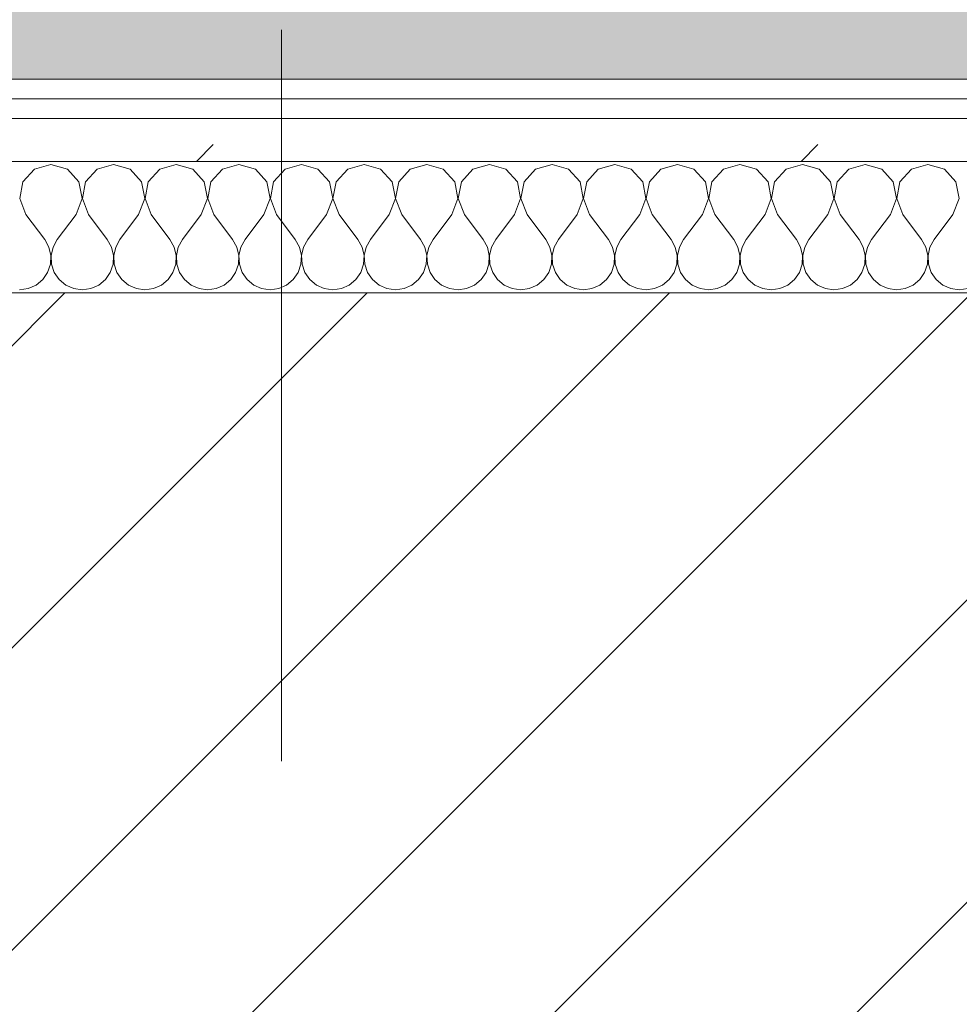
# Model space of a CAD drawing. Header units: millimetres. Extents: x -40968 to 13979, y -19284 to 4746.
# Tile 67 of 106: x -18857 to -18571, y -1410 to -1111. Entities that reach past the tile are written whole.
import ezdxf

# ---------------------------------------------------------------- set-up
doc = ezdxf.new("R2010")
doc.units = ezdxf.units.MM
doc.header["$MEASUREMENT"] = 0
doc.linetypes.add('Wipeout_Contour', pattern=[1000, 0, -1000])
for name, color, linetype in [('07_CR_Cel Ras pladur', 7, 'Continuous'), ('10_ESTR_Pilars', 7, 'Continuous'), ('Nuevo_08_E_Envans secs', 7, 'Continuous')]:
    doc.layers.add(name, color=color, linetype=linetype)
for name, color, linetype, lineweight, true_color in [('07_CR_Cel Ras pladur_Pluma_Nº__102', 7, 'Continuous', 5, 0xcccccc), ('Nuevo_08_E_Envans secs_Pluma_Nº__102', 7, 'Continuous', 5, 0xcccccc), ('Nuevo_08_E_Envans secs_Pluma_Nº__171', 171, 'Continuous', 13, 0xaaaaff), ('Nuevo_08_E_Envans secs_Pluma_Nº__177', 7, 'Continuous', 15, 0xf7e046)]:
    doc.layers.add(name, color=color, linetype=linetype, lineweight=lineweight, true_color=true_color)
for name, color, linetype, lineweight in [('10_ESTR_Pilars_Pluma_Nº__20', 1, 'Continuous', 5), ('10_ESTR_Pilars_Pluma_Nº__28', 7, 'Continuous', 20), ('10_ESTR_Pilars_Pluma_Nº__42', 8, 'Continuous', 25), ('Nuevo_08_E_Envans secs_Pluma_Nº__1', 7, 'Continuous', 5)]:
    doc.layers.add(name, color=color, linetype=linetype, lineweight=lineweight)
pattern_1 = [(45, (0, 0), (-183.8478, 183.8478), [195, -65]), (45, (7e-14, 183.85), (-183.8478, 183.8478), [195, -65])]

# ---------------------------------------------------------------- blocks, each defined once
blk = doc.blocks.new('Forjado_10_2', base_point=(-22963.42, -1128.98))
at = {"layer": '07_CR_Cel Ras pladur_Pluma_Nº__102', "linetype": 'Continuous', "lineweight": 0, "true_color": 0x333333}
h = blk.add_hatch(color=250, dxfattribs=at)
h.paths.add_polyline_path([(-22963.42, -1128.98), (-12886.81, -1128.98), (-12886.81, -996.81), (-12428.84, -996.81), (-12428.84, 1963.55), (-22963.42, 1963.55)])
h.paths.add_polyline_path([(-22498.42, 1617.29), (-12898.42, 1617.29), (-12898.42, -782.71), (-22498.42, -782.71)], flags=0)
at = {"layer": '07_CR_Cel Ras pladur_Pluma_Nº__102', "color": 254, "linetype": 'Continuous', "lineweight": 5, "true_color": 0xcccccc, "flags": 128}
blk.add_lwpolyline([(-22963.42, -1128.98), (-12886.81, -1128.98), (-12886.81, -996.81), (-12428.84, -996.81), (-12428.84, 1963.55), (-22963.42, 1963.55)], close=True, dxfattribs=at)
blk = doc.blocks.new('*X503')
at = {"layer": 'Nuevo_08_E_Envans secs_Pluma_Nº__102', "color": 254, "linetype": 'Continuous', "lineweight": 5, "true_color": 0xcccccc}
for p, q in [((-18847.62, -1154.93), (-18852.63, -1156.35)), ((-18842.61, -1156.35), (-18847.62, -1154.93)), ((-18828.57, -1154.93), (-18833.58, -1156.35)), ((-18823.56, -1156.35), (-18828.57, -1154.93)), ((-18809.52, -1154.93), (-18814.53, -1156.35)), ((-18804.52, -1156.35), (-18809.52, -1154.93)), ((-18790.48, -1154.93), (-18795.48, -1156.35)), ((-18785.47, -1156.35), (-18790.48, -1154.93)), ((-18771.43, -1154.93), (-18776.44, -1156.35)), ((-18766.42, -1156.35), (-18771.43, -1154.93)), ((-18752.38, -1154.93), (-18757.39, -1156.35)), ((-18747.37, -1156.35), (-18752.38, -1154.93)), ((-18733.33, -1154.93), (-18738.34, -1156.35)), ((-18728.33, -1156.35), (-18733.33, -1154.93)), ((-18714.29, -1154.93), (-18719.29, -1156.35)), ((-18709.28, -1156.35), (-18714.29, -1154.93)), ((-18695.24, -1154.93), (-18700.25, -1156.35)), ((-18690.23, -1156.35), (-18695.24, -1154.93)), ((-18676.19, -1154.93), (-18681.2, -1156.35)), ((-18671.18, -1156.35), (-18676.19, -1154.93)), ((-18657.14, -1154.93), (-18662.15, -1156.35)), ((-18652.14, -1156.35), (-18657.14, -1154.93)), ((-18638.1, -1154.93), (-18643.1, -1156.35)), ((-18633.09, -1156.35), (-18638.1, -1154.93)), ((-18619.05, -1154.93), (-18624.05, -1156.35)), ((-18614.04, -1156.35), (-18619.05, -1154.93)), ((-18600, -1154.93), (-18605.01, -1156.35)), ((-18594.99, -1156.35), (-18600, -1154.93)), ((-18580.95, -1154.93), (-18585.96, -1156.35)), ((-18575.95, -1156.35), (-18580.95, -1154.93)), ((-18852.63, -1156.35), (-18856.14, -1160.19)), ((-18839.1, -1160.19), (-18842.61, -1156.35)), ((-18833.58, -1156.35), (-18837.09, -1160.19)), ((-18820.05, -1160.19), (-18823.56, -1156.35)), ((-18814.53, -1156.35), (-18818.04, -1160.19)), ((-18801.01, -1160.19), (-18804.52, -1156.35)), ((-18795.48, -1156.35), (-18798.99, -1160.19)), ((-18781.96, -1160.19), (-18785.47, -1156.35)), ((-18776.44, -1156.35), (-18779.95, -1160.19)), ((-18762.91, -1160.19), (-18766.42, -1156.35)), ((-18757.39, -1156.35), (-18760.9, -1160.19)), ((-18743.86, -1160.19), (-18747.37, -1156.35)), ((-18738.34, -1156.35), (-18741.85, -1160.19)), ((-18724.81, -1160.19), (-18728.33, -1156.35)), ((-18719.29, -1156.35), (-18722.8, -1160.19)), ((-18705.77, -1160.19), (-18709.28, -1156.35)), ((-18700.25, -1156.35), (-18703.76, -1160.19)), ((-18686.72, -1160.19), (-18690.23, -1156.35)), ((-18681.2, -1156.35), (-18684.71, -1160.19)), ((-18667.67, -1160.19), (-18671.18, -1156.35)), ((-18662.15, -1156.35), (-18665.66, -1160.19)), ((-18648.62, -1160.19), (-18652.14, -1156.35)), ((-18643.1, -1156.35), (-18646.61, -1160.19)), ((-18629.58, -1160.19), (-18633.09, -1156.35)), ((-18624.05, -1156.35), (-18627.57, -1160.19)), ((-18610.53, -1160.19), (-18614.04, -1156.35)), ((-18605.01, -1156.35), (-18608.52, -1160.19)), ((-18591.48, -1160.19), (-18594.99, -1156.35)), ((-18585.96, -1156.35), (-18589.47, -1160.19)), ((-18572.43, -1160.19), (-18575.95, -1156.35)), ((-18856.14, -1160.19), (-18857.1, -1165.31)), ((-18838.13, -1165.31), (-18839.1, -1160.19)), ((-18837.09, -1160.19), (-18838.06, -1165.31)), ((-18819.09, -1165.31), (-18820.05, -1160.19)), ((-18818.04, -1160.19), (-18819.01, -1165.31)), ((-18800.04, -1165.31), (-18801.01, -1160.19)), ((-18798.99, -1160.19), (-18799.96, -1165.31)), ((-18780.99, -1165.31), (-18781.96, -1160.19)), ((-18779.95, -1160.19), (-18780.91, -1165.31)), ((-18761.94, -1165.31), (-18762.91, -1160.19)), ((-18760.9, -1160.19), (-18761.87, -1165.31)), ((-18742.9, -1165.31), (-18743.86, -1160.19)), ((-18741.85, -1160.19), (-18742.82, -1165.31)), ((-18723.85, -1165.31), (-18724.81, -1160.19)), ((-18722.8, -1160.19), (-18723.77, -1165.31)), ((-18704.8, -1165.31), (-18705.77, -1160.19)), ((-18703.76, -1160.19), (-18704.72, -1165.31)), ((-18685.75, -1165.31), (-18686.72, -1160.19)), ((-18684.71, -1160.19), (-18685.68, -1165.31)), ((-18666.71, -1165.31), (-18667.67, -1160.19)), ((-18665.66, -1160.19), (-18666.63, -1165.31)), ((-18647.66, -1165.31), (-18648.62, -1160.19)), ((-18646.61, -1160.19), (-18647.58, -1165.31)), ((-18628.61, -1165.31), (-18629.58, -1160.19)), ((-18627.57, -1160.19), (-18628.53, -1165.31)), ((-18609.56, -1165.31), (-18610.53, -1160.19)), ((-18608.52, -1160.19), (-18609.49, -1165.31)), ((-18590.51, -1165.31), (-18591.48, -1160.19)), ((-18589.47, -1160.19), (-18590.44, -1165.31)), ((-18571.47, -1165.31), (-18572.43, -1160.19)), ((-18857.1, -1165.31), (-18855.24, -1170.17)), ((-18840, -1170.17), (-18838.13, -1165.31)), ((-18838.06, -1165.31), (-18836.19, -1170.17)), ((-18820.95, -1170.17), (-18819.09, -1165.31)), ((-18819.01, -1165.31), (-18817.14, -1170.17)), ((-18801.9, -1170.17), (-18800.04, -1165.31)), ((-18799.96, -1165.31), (-18798.1, -1170.17)), ((-18782.86, -1170.17), (-18780.99, -1165.31)), ((-18780.91, -1165.31), (-18779.05, -1170.17)), ((-18763.81, -1170.17), (-18761.94, -1165.31)), ((-18761.87, -1165.31), (-18760, -1170.17)), ((-18744.76, -1170.17), (-18742.9, -1165.31)), ((-18742.82, -1165.31), (-18740.95, -1170.17)), ((-18725.71, -1170.17), (-18723.85, -1165.31)), ((-18723.77, -1165.31), (-18721.9, -1170.17)), ((-18706.67, -1170.17), (-18704.8, -1165.31)), ((-18704.72, -1165.31), (-18702.86, -1170.17)), ((-18687.62, -1170.17), (-18685.75, -1165.31)), ((-18685.68, -1165.31), (-18683.81, -1170.17)), ((-18668.57, -1170.17), (-18666.71, -1165.31)), ((-18666.63, -1165.31), (-18664.76, -1170.17)), ((-18649.52, -1170.17), (-18647.66, -1165.31)), ((-18647.58, -1165.31), (-18645.71, -1170.17)), ((-18630.48, -1170.17), (-18628.61, -1165.31)), ((-18628.53, -1165.31), (-18626.67, -1170.17)), ((-18611.43, -1170.17), (-18609.56, -1165.31)), ((-18609.49, -1165.31), (-18607.62, -1170.17)), ((-18592.38, -1170.17), (-18590.51, -1165.31)), ((-18590.44, -1165.31), (-18588.57, -1170.17)), ((-18573.33, -1170.17), (-18571.47, -1165.31)), ((-18855.24, -1170.17), (-18849.52, -1177.79)), ((-18840, -1170.17), (-18845.71, -1177.79)), ((-18836.19, -1170.17), (-18830.48, -1177.79)), ((-18820.95, -1170.17), (-18826.67, -1177.79)), ((-18817.14, -1170.17), (-18811.43, -1177.79)), ((-18801.9, -1170.17), (-18807.62, -1177.79)), ((-18798.1, -1170.17), (-18792.38, -1177.79)), ((-18782.86, -1170.17), (-18788.57, -1177.79)), ((-18779.05, -1170.17), (-18773.33, -1177.79)), ((-18763.81, -1170.17), (-18769.52, -1177.79)), ((-18760, -1170.17), (-18754.29, -1177.79)), ((-18744.76, -1170.17), (-18750.48, -1177.79)), ((-18740.95, -1170.17), (-18735.24, -1177.79)), ((-18725.71, -1170.17), (-18731.43, -1177.79)), ((-18721.9, -1170.17), (-18716.19, -1177.79)), ((-18706.67, -1170.17), (-18712.38, -1177.79)), ((-18702.86, -1170.17), (-18697.14, -1177.79)), ((-18687.62, -1170.17), (-18693.33, -1177.79)), ((-18683.81, -1170.17), (-18678.1, -1177.79)), ((-18668.57, -1170.17), (-18674.29, -1177.79)), ((-18664.76, -1170.17), (-18659.05, -1177.79)), ((-18649.52, -1170.17), (-18655.24, -1177.79)), ((-18645.71, -1170.17), (-18640, -1177.79)), ((-18630.48, -1170.17), (-18636.19, -1177.79)), ((-18626.67, -1170.17), (-18620.95, -1177.79)), ((-18611.43, -1170.17), (-18617.14, -1177.79)), ((-18607.62, -1170.17), (-18601.9, -1177.79)), ((-18592.38, -1170.17), (-18598.1, -1177.79)), ((-18588.57, -1170.17), (-18582.86, -1177.79)), ((-18573.33, -1170.17), (-18579.05, -1177.79)), ((-18848.25, -1180.08), (-18849.52, -1177.79)), ((-18847.66, -1182.64), (-18848.25, -1180.08)), ((-18846.99, -1180.08), (-18847.58, -1182.64)), ((-18845.71, -1177.79), (-18846.99, -1180.08)), ((-18829.2, -1180.08), (-18830.48, -1177.79)), ((-18828.61, -1182.64), (-18829.2, -1180.08)), ((-18827.94, -1180.08), (-18828.53, -1182.64)), ((-18826.67, -1177.79), (-18827.94, -1180.08)), ((-18810.16, -1180.08), (-18811.43, -1177.79)), ((-18809.56, -1182.64), (-18810.16, -1180.08)), ((-18808.89, -1180.08), (-18809.49, -1182.64)), ((-18807.62, -1177.79), (-18808.89, -1180.08)), ((-18791.11, -1180.08), (-18792.38, -1177.79)), ((-18790.51, -1182.64), (-18791.11, -1180.08)), ((-18789.84, -1180.08), (-18790.44, -1182.64)), ((-18788.57, -1177.79), (-18789.84, -1180.08)), ((-18772.06, -1180.08), (-18773.33, -1177.79)), ((-18771.47, -1182.64), (-18772.06, -1180.08)), ((-18770.8, -1180.08), (-18771.39, -1182.64)), ((-18769.52, -1177.79), (-18770.8, -1180.08)), ((-18753.01, -1180.08), (-18754.29, -1177.79)), ((-18752.42, -1182.64), (-18753.01, -1180.08)), ((-18751.75, -1180.08), (-18752.34, -1182.64)), ((-18750.48, -1177.79), (-18751.75, -1180.08)), ((-18733.97, -1180.08), (-18735.24, -1177.79)), ((-18733.37, -1182.64), (-18733.97, -1180.08)), ((-18732.7, -1180.08), (-18733.29, -1182.64)), ((-18731.43, -1177.79), (-18732.7, -1180.08)), ((-18714.92, -1180.08), (-18716.19, -1177.79)), ((-18714.32, -1182.64), (-18714.92, -1180.08)), ((-18713.65, -1180.08), (-18714.25, -1182.64)), ((-18712.38, -1177.79), (-18713.65, -1180.08)), ((-18695.87, -1180.08), (-18697.14, -1177.79)), ((-18695.28, -1182.64), (-18695.87, -1180.08)), ((-18694.6, -1180.08), (-18695.2, -1182.64)), ((-18693.33, -1177.79), (-18694.6, -1180.08)), ((-18676.82, -1180.08), (-18678.1, -1177.79)), ((-18676.23, -1182.64), (-18676.82, -1180.08)), ((-18675.56, -1180.08), (-18676.15, -1182.64)), ((-18674.29, -1177.79), (-18675.56, -1180.08)), ((-18657.78, -1180.08), (-18659.05, -1177.79)), ((-18657.18, -1182.64), (-18657.78, -1180.08)), ((-18656.51, -1180.08), (-18657.1, -1182.64)), ((-18655.24, -1177.79), (-18656.51, -1180.08)), ((-18638.73, -1180.08), (-18640, -1177.79)), ((-18638.13, -1182.64), (-18638.73, -1180.08)), ((-18637.46, -1180.08), (-18638.06, -1182.64)), ((-18636.19, -1177.79), (-18637.46, -1180.08)), ((-18619.68, -1180.08), (-18620.95, -1177.79)), ((-18619.09, -1182.64), (-18619.68, -1180.08)), ((-18618.41, -1180.08), (-18619.01, -1182.64)), ((-18617.14, -1177.79), (-18618.41, -1180.08)), ((-18600.63, -1180.08), (-18601.9, -1177.79)), ((-18600.04, -1182.64), (-18600.63, -1180.08)), ((-18599.37, -1180.08), (-18599.96, -1182.64)), ((-18598.1, -1177.79), (-18599.37, -1180.08)), ((-18581.59, -1180.08), (-18582.86, -1177.79)), ((-18580.99, -1182.64), (-18581.59, -1180.08)), ((-18580.32, -1180.08), (-18580.91, -1182.64)), ((-18579.05, -1177.79), (-18580.32, -1180.08)), ((-18847.78, -1185.27), (-18847.66, -1182.64)), ((-18847.58, -1182.64), (-18847.45, -1185.27)), ((-18828.74, -1185.27), (-18828.61, -1182.64)), ((-18828.53, -1182.64), (-18828.41, -1185.27)), ((-18809.69, -1185.27), (-18809.56, -1182.64)), ((-18809.49, -1182.64), (-18809.36, -1185.27)), ((-18790.64, -1185.27), (-18790.51, -1182.64)), ((-18790.44, -1182.64), (-18790.31, -1185.27)), ((-18771.59, -1185.27), (-18771.47, -1182.64)), ((-18771.39, -1182.64), (-18771.26, -1185.27)), ((-18752.55, -1185.27), (-18752.42, -1182.64)), ((-18752.34, -1182.64), (-18752.22, -1185.27)), ((-18733.5, -1185.27), (-18733.37, -1182.64)), ((-18733.29, -1182.64), (-18733.17, -1185.27)), ((-18714.45, -1185.27), (-18714.32, -1182.64)), ((-18714.25, -1182.64), (-18714.12, -1185.27)), ((-18695.4, -1185.27), (-18695.28, -1182.64)), ((-18695.2, -1182.64), (-18695.07, -1185.27)), ((-18676.36, -1185.27), (-18676.23, -1182.64)), ((-18676.15, -1182.64), (-18676.02, -1185.27)), ((-18657.31, -1185.27), (-18657.18, -1182.64)), ((-18657.1, -1182.64), (-18656.98, -1185.27)), ((-18638.26, -1185.27), (-18638.13, -1182.64)), ((-18638.06, -1182.64), (-18637.93, -1185.27)), ((-18619.21, -1185.27), (-18619.09, -1182.64)), ((-18619.01, -1182.64), (-18618.88, -1185.27)), ((-18600.17, -1185.27), (-18600.04, -1182.64)), ((-18599.96, -1182.64), (-18599.83, -1185.27)), ((-18581.12, -1185.27), (-18580.99, -1182.64)), ((-18580.91, -1182.64), (-18580.79, -1185.27)), ((-18848.62, -1187.76), (-18847.78, -1185.27)), ((-18847.45, -1185.27), (-18846.61, -1187.76)), ((-18829.58, -1187.76), (-18828.74, -1185.27)), ((-18828.41, -1185.27), (-18827.57, -1187.76)), ((-18810.53, -1187.76), (-18809.69, -1185.27)), ((-18809.36, -1185.27), (-18808.52, -1187.76)), ((-18791.48, -1187.76), (-18790.64, -1185.27)), ((-18790.31, -1185.27), (-18789.47, -1187.76)), ((-18772.43, -1187.76), (-18771.59, -1185.27)), ((-18771.26, -1185.27), (-18770.42, -1187.76)), ((-18753.39, -1187.76), (-18752.55, -1185.27)), ((-18752.22, -1185.27), (-18751.38, -1187.76)), ((-18734.34, -1187.76), (-18733.5, -1185.27)), ((-18733.17, -1185.27), (-18732.33, -1187.76)), ((-18715.29, -1187.76), (-18714.45, -1185.27)), ((-18714.12, -1185.27), (-18713.28, -1187.76)), ((-18696.24, -1187.76), (-18695.4, -1185.27)), ((-18695.07, -1185.27), (-18694.23, -1187.76)), ((-18677.2, -1187.76), (-18676.36, -1185.27)), ((-18676.02, -1185.27), (-18675.19, -1187.76)), ((-18658.15, -1187.76), (-18657.31, -1185.27)), ((-18656.98, -1185.27), (-18656.14, -1187.76)), ((-18639.1, -1187.76), (-18638.26, -1185.27)), ((-18637.93, -1185.27), (-18637.09, -1187.76)), ((-18620.05, -1187.76), (-18619.21, -1185.27)), ((-18618.88, -1185.27), (-18618.04, -1187.76)), ((-18601.01, -1187.76), (-18600.17, -1185.27)), ((-18599.83, -1185.27), (-18598.99, -1187.76)), ((-18581.96, -1187.76), (-18581.12, -1185.27)), ((-18580.79, -1185.27), (-18579.95, -1187.76)), ((-18850.11, -1189.92), (-18848.62, -1187.76)), ((-18846.61, -1187.76), (-18845.13, -1189.92)), ((-18831.06, -1189.92), (-18829.58, -1187.76)), ((-18827.57, -1187.76), (-18826.08, -1189.92)), ((-18812.02, -1189.92), (-18810.53, -1187.76)), ((-18808.52, -1187.76), (-18807.03, -1189.92)), ((-18792.97, -1189.92), (-18791.48, -1187.76)), ((-18789.47, -1187.76), (-18787.98, -1189.92)), ((-18773.92, -1189.92), (-18772.43, -1187.76)), ((-18770.42, -1187.76), (-18768.94, -1189.92)), ((-18754.87, -1189.92), (-18753.39, -1187.76)), ((-18751.38, -1187.76), (-18749.89, -1189.92)), ((-18735.83, -1189.92), (-18734.34, -1187.76)), ((-18732.33, -1187.76), (-18730.84, -1189.92)), ((-18716.78, -1189.92), (-18715.29, -1187.76)), ((-18713.28, -1187.76), (-18711.79, -1189.92)), ((-18697.73, -1189.92), (-18696.24, -1187.76)), ((-18694.23, -1187.76), (-18692.74, -1189.92)), ((-18678.68, -1189.92), (-18677.2, -1187.76)), ((-18675.19, -1187.76), (-18673.7, -1189.92)), ((-18659.64, -1189.92), (-18658.15, -1187.76)), ((-18656.14, -1187.76), (-18654.65, -1189.92)), ((-18640.59, -1189.92), (-18639.1, -1187.76)), ((-18637.09, -1187.76), (-18635.6, -1189.92)), ((-18621.54, -1189.92), (-18620.05, -1187.76)), ((-18618.04, -1187.76), (-18616.55, -1189.92)), ((-18602.49, -1189.92), (-18601.01, -1187.76)), ((-18598.99, -1187.76), (-18597.51, -1189.92)), ((-18583.45, -1189.92), (-18581.96, -1187.76)), ((-18579.95, -1187.76), (-18578.46, -1189.92)), ((-18854.54, -1192.66), (-18852.14, -1191.6)), ((-18852.14, -1191.6), (-18850.11, -1189.92)), ((-18845.13, -1189.92), (-18843.1, -1191.6)), ((-18843.1, -1191.6), (-18840.7, -1192.66)), ((-18835.49, -1192.66), (-18833.09, -1191.6)), ((-18833.09, -1191.6), (-18831.06, -1189.92)), ((-18826.08, -1189.92), (-18824.05, -1191.6)), ((-18824.05, -1191.6), (-18821.65, -1192.66)), ((-18816.45, -1192.66), (-18814.04, -1191.6)), ((-18814.04, -1191.6), (-18812.02, -1189.92)), ((-18807.03, -1189.92), (-18805.01, -1191.6)), ((-18805.01, -1191.6), (-18802.6, -1192.66)), ((-18797.4, -1192.66), (-18794.99, -1191.6)), ((-18794.99, -1191.6), (-18792.97, -1189.92)), ((-18787.98, -1189.92), (-18785.96, -1191.6)), ((-18785.96, -1191.6), (-18783.55, -1192.66)), ((-18778.35, -1192.66), (-18775.95, -1191.6)), ((-18775.95, -1191.6), (-18773.92, -1189.92)), ((-18768.94, -1189.92), (-18766.91, -1191.6)), ((-18766.91, -1191.6), (-18764.51, -1192.66)), ((-18759.3, -1192.66), (-18756.9, -1191.6)), ((-18756.9, -1191.6), (-18754.87, -1189.92)), ((-18749.89, -1189.92), (-18747.86, -1191.6)), ((-18747.86, -1191.6), (-18745.46, -1192.66)), ((-18740.25, -1192.66), (-18737.85, -1191.6)), ((-18737.85, -1191.6), (-18735.83, -1189.92)), ((-18730.84, -1189.92), (-18728.82, -1191.6)), ((-18728.82, -1191.6), (-18726.41, -1192.66)), ((-18721.21, -1192.66), (-18718.8, -1191.6)), ((-18718.8, -1191.6), (-18716.78, -1189.92)), ((-18711.79, -1189.92), (-18709.77, -1191.6)), ((-18709.77, -1191.6), (-18707.36, -1192.66)), ((-18702.16, -1192.66), (-18699.75, -1191.6)), ((-18699.75, -1191.6), (-18697.73, -1189.92)), ((-18692.74, -1189.92), (-18690.72, -1191.6)), ((-18690.72, -1191.6), (-18688.32, -1192.66)), ((-18683.11, -1192.66), (-18680.71, -1191.6)), ((-18680.71, -1191.6), (-18678.68, -1189.92)), ((-18673.7, -1189.92), (-18671.67, -1191.6)), ((-18671.67, -1191.6), (-18669.27, -1192.66)), ((-18664.06, -1192.66), (-18661.66, -1191.6)), ((-18661.66, -1191.6), (-18659.64, -1189.92)), ((-18654.65, -1189.92), (-18652.63, -1191.6)), ((-18652.63, -1191.6), (-18650.22, -1192.66)), ((-18645.02, -1192.66), (-18642.61, -1191.6)), ((-18642.61, -1191.6), (-18640.59, -1189.92)), ((-18635.6, -1189.92), (-18633.58, -1191.6)), ((-18633.58, -1191.6), (-18631.17, -1192.66)), ((-18625.97, -1192.66), (-18623.56, -1191.6)), ((-18623.56, -1191.6), (-18621.54, -1189.92)), ((-18616.55, -1189.92), (-18614.53, -1191.6)), ((-18614.53, -1191.6), (-18612.13, -1192.66)), ((-18606.92, -1192.66), (-18604.52, -1191.6)), ((-18604.52, -1191.6), (-18602.49, -1189.92)), ((-18597.51, -1189.92), (-18595.48, -1191.6)), ((-18595.48, -1191.6), (-18593.08, -1192.66)), ((-18587.87, -1192.66), (-18585.47, -1191.6)), ((-18585.47, -1191.6), (-18583.45, -1189.92)), ((-18578.46, -1189.92), (-18576.44, -1191.6)), ((-18576.44, -1191.6), (-18574.03, -1192.66)), ((-18857.14, -1193.02), (-18854.54, -1192.66)), ((-18840.7, -1192.66), (-18838.1, -1193.02)), ((-18838.1, -1193.02), (-18835.49, -1192.66)), ((-18821.65, -1192.66), (-18819.05, -1193.02)), ((-18819.05, -1193.02), (-18816.45, -1192.66)), ((-18802.6, -1192.66), (-18800, -1193.02)), ((-18800, -1193.02), (-18797.4, -1192.66)), ((-18783.55, -1192.66), (-18780.95, -1193.02)), ((-18780.95, -1193.02), (-18778.35, -1192.66)), ((-18764.51, -1192.66), (-18761.9, -1193.02)), ((-18761.9, -1193.02), (-18759.3, -1192.66)), ((-18745.46, -1192.66), (-18742.86, -1193.02)), ((-18742.86, -1193.02), (-18740.25, -1192.66)), ((-18726.41, -1192.66), (-18723.81, -1193.02)), ((-18723.81, -1193.02), (-18721.21, -1192.66)), ((-18707.36, -1192.66), (-18704.76, -1193.02)), ((-18704.76, -1193.02), (-18702.16, -1192.66)), ((-18688.32, -1192.66), (-18685.71, -1193.02)), ((-18685.71, -1193.02), (-18683.11, -1192.66)), ((-18669.27, -1192.66), (-18666.67, -1193.02)), ((-18666.67, -1193.02), (-18664.06, -1192.66)), ((-18650.22, -1192.66), (-18647.62, -1193.02)), ((-18647.62, -1193.02), (-18645.02, -1192.66)), ((-18631.17, -1192.66), (-18628.57, -1193.02)), ((-18628.57, -1193.02), (-18625.97, -1192.66)), ((-18612.13, -1192.66), (-18609.52, -1193.02)), ((-18609.52, -1193.02), (-18606.92, -1192.66)), ((-18593.08, -1192.66), (-18590.48, -1193.02)), ((-18590.48, -1193.02), (-18587.87, -1192.66)), ((-18574.03, -1192.66), (-18571.43, -1193.02)), ((-18571.43, -1193.02), (-18568.83, -1192.66))]:
    blk.add_line(p, q, dxfattribs=at)
blk = doc.blocks.new('Muro_91_2', base_point=(-18136.43, -1193.98))
at = {"color": 254, "linetype": 'Wipeout_Contour', "lineweight": 0, "ltscale": 74478.567312}
blk.add_wipeout([(-18136.43, -1128.98), (-19033.93, -1128.98), (-19033.93, -1134.98), (-18136.43, -1134.98)], dxfattribs=at).dxf.layer = 'Nuevo_08_E_Envans secs'
at = {"color": 254, "linetype": 'Wipeout_Contour', "lineweight": 0, "ltscale": 74482.367988}
blk.add_wipeout([(-18136.43, -1140.98), (-19033.93, -1140.98), (-19033.93, -1153.98), (-18136.43, -1153.98)], dxfattribs=at).dxf.layer = 'Nuevo_08_E_Envans secs'
at = {"layer": 'Nuevo_08_E_Envans secs_Pluma_Nº__171', "linetype": 'Continuous', "lineweight": 13, "true_color": 0xaaaaff}
h = blk.add_hatch(dxfattribs=at)
h.set_pattern_fill('Panellat_HPL_0002', color=161, style=0, pattern_type=2)
h.set_pattern_definition(pattern_1)
h.paths.add_polyline_path([(-18136.43, -1128.98), (-19033.93, -1128.98), (-19033.93, -1134.98), (-18136.43, -1134.98)])
at = {"layer": 'Nuevo_08_E_Envans secs_Pluma_Nº__177', "linetype": 'Continuous', "lineweight": 15, "true_color": 0xf7e046}
h = blk.add_hatch(dxfattribs=at)
h.set_pattern_fill('Panellat_HPL_0002', color=53, style=0, pattern_type=2)
h.set_pattern_definition(pattern_1)
h.paths.add_polyline_path([(-18136.43, -1140.98), (-19033.93, -1140.98), (-19033.93, -1153.98), (-18136.43, -1153.98)])
at = {"layer": 'Nuevo_08_E_Envans secs_Pluma_Nº__1', "color": 7, "linetype": 'Continuous', "lineweight": 5}
for p, q in [((-18136.43, -1134.98), (-19033.93, -1134.98)), ((-18136.43, -1140.98), (-19033.93, -1140.98)), ((-18136.43, -1153.98), (-19033.93, -1153.98))]:
    blk.add_line(p, q, dxfattribs=at)
at = {"layer": 'Nuevo_08_E_Envans secs_Pluma_Nº__1', "color": 7, "linetype": 'Continuous', "lineweight": 5, "flags": 128}
blk.add_lwpolyline([(-18136.43, -1128.98), (-19033.93, -1128.98)], dxfattribs=at)
at = {"layer": 'Nuevo_08_E_Envans secs', "color": 7, "lineweight": 20}
blk.add_blockref('*X503', (0, 0), dxfattribs=at)
blk = doc.blocks.new('*X757')
at = {"layer": 'Nuevo_08_E_Envans secs_Pluma_Nº__102', "color": 254, "linetype": 'Continuous', "lineweight": 5, "true_color": 0xcccccc}
for p, q in [((-18847.62, -1154.93), (-18852.63, -1156.35)), ((-18842.61, -1156.35), (-18847.62, -1154.93)), ((-18828.57, -1154.93), (-18833.58, -1156.35)), ((-18823.56, -1156.35), (-18828.57, -1154.93)), ((-18809.52, -1154.93), (-18814.53, -1156.35)), ((-18804.52, -1156.35), (-18809.52, -1154.93)), ((-18790.48, -1154.93), (-18795.48, -1156.35)), ((-18785.47, -1156.35), (-18790.48, -1154.93)), ((-18771.43, -1154.93), (-18776.44, -1156.35)), ((-18766.42, -1156.35), (-18771.43, -1154.93)), ((-18752.38, -1154.93), (-18757.39, -1156.35)), ((-18747.37, -1156.35), (-18752.38, -1154.93)), ((-18733.33, -1154.93), (-18738.34, -1156.35)), ((-18728.33, -1156.35), (-18733.33, -1154.93)), ((-18714.29, -1154.93), (-18719.29, -1156.35)), ((-18709.28, -1156.35), (-18714.29, -1154.93)), ((-18695.24, -1154.93), (-18700.25, -1156.35)), ((-18690.23, -1156.35), (-18695.24, -1154.93)), ((-18676.19, -1154.93), (-18681.2, -1156.35)), ((-18671.18, -1156.35), (-18676.19, -1154.93)), ((-18657.14, -1154.93), (-18662.15, -1156.35)), ((-18652.14, -1156.35), (-18657.14, -1154.93)), ((-18638.1, -1154.93), (-18643.1, -1156.35)), ((-18633.09, -1156.35), (-18638.1, -1154.93)), ((-18619.05, -1154.93), (-18624.05, -1156.35)), ((-18614.04, -1156.35), (-18619.05, -1154.93)), ((-18600, -1154.93), (-18605.01, -1156.35)), ((-18594.99, -1156.35), (-18600, -1154.93)), ((-18580.95, -1154.93), (-18585.96, -1156.35)), ((-18575.95, -1156.35), (-18580.95, -1154.93)), ((-18852.63, -1156.35), (-18856.14, -1160.19)), ((-18839.1, -1160.19), (-18842.61, -1156.35)), ((-18833.58, -1156.35), (-18837.09, -1160.19)), ((-18820.05, -1160.19), (-18823.56, -1156.35)), ((-18814.53, -1156.35), (-18818.04, -1160.19)), ((-18801.01, -1160.19), (-18804.52, -1156.35)), ((-18795.48, -1156.35), (-18798.99, -1160.19)), ((-18781.96, -1160.19), (-18785.47, -1156.35)), ((-18776.44, -1156.35), (-18779.95, -1160.19)), ((-18762.91, -1160.19), (-18766.42, -1156.35)), ((-18757.39, -1156.35), (-18760.9, -1160.19)), ((-18743.86, -1160.19), (-18747.37, -1156.35)), ((-18738.34, -1156.35), (-18741.85, -1160.19)), ((-18724.81, -1160.19), (-18728.33, -1156.35)), ((-18719.29, -1156.35), (-18722.8, -1160.19)), ((-18705.77, -1160.19), (-18709.28, -1156.35)), ((-18700.25, -1156.35), (-18703.76, -1160.19)), ((-18686.72, -1160.19), (-18690.23, -1156.35)), ((-18681.2, -1156.35), (-18684.71, -1160.19)), ((-18667.67, -1160.19), (-18671.18, -1156.35)), ((-18662.15, -1156.35), (-18665.66, -1160.19)), ((-18648.62, -1160.19), (-18652.14, -1156.35)), ((-18643.1, -1156.35), (-18646.61, -1160.19)), ((-18629.58, -1160.19), (-18633.09, -1156.35)), ((-18624.05, -1156.35), (-18627.57, -1160.19)), ((-18610.53, -1160.19), (-18614.04, -1156.35)), ((-18605.01, -1156.35), (-18608.52, -1160.19)), ((-18591.48, -1160.19), (-18594.99, -1156.35)), ((-18585.96, -1156.35), (-18589.47, -1160.19)), ((-18572.43, -1160.19), (-18575.95, -1156.35)), ((-18856.14, -1160.19), (-18857.1, -1165.31)), ((-18838.13, -1165.31), (-18839.1, -1160.19)), ((-18837.09, -1160.19), (-18838.06, -1165.31)), ((-18819.09, -1165.31), (-18820.05, -1160.19)), ((-18818.04, -1160.19), (-18819.01, -1165.31)), ((-18800.04, -1165.31), (-18801.01, -1160.19)), ((-18798.99, -1160.19), (-18799.96, -1165.31)), ((-18780.99, -1165.31), (-18781.96, -1160.19)), ((-18779.95, -1160.19), (-18780.91, -1165.31)), ((-18761.94, -1165.31), (-18762.91, -1160.19)), ((-18760.9, -1160.19), (-18761.87, -1165.31)), ((-18742.9, -1165.31), (-18743.86, -1160.19)), ((-18741.85, -1160.19), (-18742.82, -1165.31)), ((-18723.85, -1165.31), (-18724.81, -1160.19)), ((-18722.8, -1160.19), (-18723.77, -1165.31)), ((-18704.8, -1165.31), (-18705.77, -1160.19)), ((-18703.76, -1160.19), (-18704.72, -1165.31)), ((-18685.75, -1165.31), (-18686.72, -1160.19)), ((-18684.71, -1160.19), (-18685.68, -1165.31)), ((-18666.71, -1165.31), (-18667.67, -1160.19)), ((-18665.66, -1160.19), (-18666.63, -1165.31)), ((-18647.66, -1165.31), (-18648.62, -1160.19)), ((-18646.61, -1160.19), (-18647.58, -1165.31)), ((-18628.61, -1165.31), (-18629.58, -1160.19)), ((-18627.57, -1160.19), (-18628.53, -1165.31)), ((-18609.56, -1165.31), (-18610.53, -1160.19)), ((-18608.52, -1160.19), (-18609.49, -1165.31)), ((-18590.51, -1165.31), (-18591.48, -1160.19)), ((-18589.47, -1160.19), (-18590.44, -1165.31)), ((-18571.47, -1165.31), (-18572.43, -1160.19)), ((-18857.1, -1165.31), (-18855.24, -1170.17)), ((-18840, -1170.17), (-18838.13, -1165.31)), ((-18838.06, -1165.31), (-18836.19, -1170.17)), ((-18820.95, -1170.17), (-18819.09, -1165.31)), ((-18819.01, -1165.31), (-18817.14, -1170.17)), ((-18801.9, -1170.17), (-18800.04, -1165.31)), ((-18799.96, -1165.31), (-18798.1, -1170.17)), ((-18782.86, -1170.17), (-18780.99, -1165.31)), ((-18780.91, -1165.31), (-18779.05, -1170.17)), ((-18763.81, -1170.17), (-18761.94, -1165.31)), ((-18761.87, -1165.31), (-18760, -1170.17)), ((-18744.76, -1170.17), (-18742.9, -1165.31)), ((-18742.82, -1165.31), (-18740.95, -1170.17)), ((-18725.71, -1170.17), (-18723.85, -1165.31)), ((-18723.77, -1165.31), (-18721.9, -1170.17)), ((-18706.67, -1170.17), (-18704.8, -1165.31)), ((-18704.72, -1165.31), (-18702.86, -1170.17)), ((-18687.62, -1170.17), (-18685.75, -1165.31)), ((-18685.68, -1165.31), (-18683.81, -1170.17)), ((-18668.57, -1170.17), (-18666.71, -1165.31)), ((-18666.63, -1165.31), (-18664.76, -1170.17)), ((-18649.52, -1170.17), (-18647.66, -1165.31)), ((-18647.58, -1165.31), (-18645.71, -1170.17)), ((-18630.48, -1170.17), (-18628.61, -1165.31)), ((-18628.53, -1165.31), (-18626.67, -1170.17)), ((-18611.43, -1170.17), (-18609.56, -1165.31)), ((-18609.49, -1165.31), (-18607.62, -1170.17)), ((-18592.38, -1170.17), (-18590.51, -1165.31)), ((-18590.44, -1165.31), (-18588.57, -1170.17)), ((-18573.33, -1170.17), (-18571.47, -1165.31)), ((-18855.24, -1170.17), (-18849.52, -1177.79)), ((-18840, -1170.17), (-18845.71, -1177.79)), ((-18836.19, -1170.17), (-18830.48, -1177.79)), ((-18820.95, -1170.17), (-18826.67, -1177.79)), ((-18817.14, -1170.17), (-18811.43, -1177.79)), ((-18801.9, -1170.17), (-18807.62, -1177.79)), ((-18798.1, -1170.17), (-18792.38, -1177.79)), ((-18782.86, -1170.17), (-18788.57, -1177.79)), ((-18779.05, -1170.17), (-18773.33, -1177.79)), ((-18763.81, -1170.17), (-18769.52, -1177.79)), ((-18760, -1170.17), (-18754.29, -1177.79)), ((-18744.76, -1170.17), (-18750.48, -1177.79)), ((-18740.95, -1170.17), (-18735.24, -1177.79)), ((-18725.71, -1170.17), (-18731.43, -1177.79)), ((-18721.9, -1170.17), (-18716.19, -1177.79)), ((-18706.67, -1170.17), (-18712.38, -1177.79)), ((-18702.86, -1170.17), (-18697.14, -1177.79)), ((-18687.62, -1170.17), (-18693.33, -1177.79)), ((-18683.81, -1170.17), (-18678.1, -1177.79)), ((-18668.57, -1170.17), (-18674.29, -1177.79)), ((-18664.76, -1170.17), (-18659.05, -1177.79)), ((-18649.52, -1170.17), (-18655.24, -1177.79)), ((-18645.71, -1170.17), (-18640, -1177.79)), ((-18630.48, -1170.17), (-18636.19, -1177.79)), ((-18626.67, -1170.17), (-18620.95, -1177.79)), ((-18611.43, -1170.17), (-18617.14, -1177.79)), ((-18607.62, -1170.17), (-18601.9, -1177.79)), ((-18592.38, -1170.17), (-18598.1, -1177.79)), ((-18588.57, -1170.17), (-18582.86, -1177.79)), ((-18573.33, -1170.17), (-18579.05, -1177.79)), ((-18848.25, -1180.08), (-18849.52, -1177.79)), ((-18847.66, -1182.64), (-18848.25, -1180.08)), ((-18846.99, -1180.08), (-18847.58, -1182.64)), ((-18845.71, -1177.79), (-18846.99, -1180.08)), ((-18829.2, -1180.08), (-18830.48, -1177.79)), ((-18828.61, -1182.64), (-18829.2, -1180.08)), ((-18827.94, -1180.08), (-18828.53, -1182.64)), ((-18826.67, -1177.79), (-18827.94, -1180.08)), ((-18810.16, -1180.08), (-18811.43, -1177.79)), ((-18809.56, -1182.64), (-18810.16, -1180.08)), ((-18808.89, -1180.08), (-18809.49, -1182.64)), ((-18807.62, -1177.79), (-18808.89, -1180.08)), ((-18791.11, -1180.08), (-18792.38, -1177.79)), ((-18790.51, -1182.64), (-18791.11, -1180.08)), ((-18789.84, -1180.08), (-18790.44, -1182.64)), ((-18788.57, -1177.79), (-18789.84, -1180.08)), ((-18772.06, -1180.08), (-18773.33, -1177.79)), ((-18771.47, -1182.64), (-18772.06, -1180.08)), ((-18770.8, -1180.08), (-18771.39, -1182.64)), ((-18769.52, -1177.79), (-18770.8, -1180.08)), ((-18753.01, -1180.08), (-18754.29, -1177.79)), ((-18752.42, -1182.64), (-18753.01, -1180.08)), ((-18751.75, -1180.08), (-18752.34, -1182.64)), ((-18750.48, -1177.79), (-18751.75, -1180.08)), ((-18733.97, -1180.08), (-18735.24, -1177.79)), ((-18733.37, -1182.64), (-18733.97, -1180.08)), ((-18732.7, -1180.08), (-18733.29, -1182.64)), ((-18731.43, -1177.79), (-18732.7, -1180.08)), ((-18714.92, -1180.08), (-18716.19, -1177.79)), ((-18714.32, -1182.64), (-18714.92, -1180.08)), ((-18713.65, -1180.08), (-18714.25, -1182.64)), ((-18712.38, -1177.79), (-18713.65, -1180.08)), ((-18695.87, -1180.08), (-18697.14, -1177.79)), ((-18695.28, -1182.64), (-18695.87, -1180.08)), ((-18694.6, -1180.08), (-18695.2, -1182.64)), ((-18693.33, -1177.79), (-18694.6, -1180.08)), ((-18676.82, -1180.08), (-18678.1, -1177.79)), ((-18676.23, -1182.64), (-18676.82, -1180.08)), ((-18675.56, -1180.08), (-18676.15, -1182.64)), ((-18674.29, -1177.79), (-18675.56, -1180.08)), ((-18657.78, -1180.08), (-18659.05, -1177.79)), ((-18657.18, -1182.64), (-18657.78, -1180.08)), ((-18656.51, -1180.08), (-18657.1, -1182.64)), ((-18655.24, -1177.79), (-18656.51, -1180.08)), ((-18638.73, -1180.08), (-18640, -1177.79)), ((-18638.13, -1182.64), (-18638.73, -1180.08)), ((-18637.46, -1180.08), (-18638.06, -1182.64)), ((-18636.19, -1177.79), (-18637.46, -1180.08)), ((-18619.68, -1180.08), (-18620.95, -1177.79)), ((-18619.09, -1182.64), (-18619.68, -1180.08)), ((-18618.41, -1180.08), (-18619.01, -1182.64)), ((-18617.14, -1177.79), (-18618.41, -1180.08)), ((-18600.63, -1180.08), (-18601.9, -1177.79)), ((-18600.04, -1182.64), (-18600.63, -1180.08)), ((-18599.37, -1180.08), (-18599.96, -1182.64)), ((-18598.1, -1177.79), (-18599.37, -1180.08)), ((-18581.59, -1180.08), (-18582.86, -1177.79)), ((-18580.99, -1182.64), (-18581.59, -1180.08)), ((-18580.32, -1180.08), (-18580.91, -1182.64)), ((-18579.05, -1177.79), (-18580.32, -1180.08)), ((-18847.78, -1185.27), (-18847.66, -1182.64)), ((-18847.58, -1182.64), (-18847.45, -1185.27)), ((-18828.74, -1185.27), (-18828.61, -1182.64)), ((-18828.53, -1182.64), (-18828.41, -1185.27)), ((-18809.69, -1185.27), (-18809.56, -1182.64)), ((-18809.49, -1182.64), (-18809.36, -1185.27)), ((-18790.64, -1185.27), (-18790.51, -1182.64)), ((-18790.44, -1182.64), (-18790.31, -1185.27)), ((-18771.59, -1185.27), (-18771.47, -1182.64)), ((-18771.39, -1182.64), (-18771.26, -1185.27)), ((-18752.55, -1185.27), (-18752.42, -1182.64)), ((-18752.34, -1182.64), (-18752.22, -1185.27)), ((-18733.5, -1185.27), (-18733.37, -1182.64)), ((-18733.29, -1182.64), (-18733.17, -1185.27)), ((-18714.45, -1185.27), (-18714.32, -1182.64)), ((-18714.25, -1182.64), (-18714.12, -1185.27)), ((-18695.4, -1185.27), (-18695.28, -1182.64)), ((-18695.2, -1182.64), (-18695.07, -1185.27)), ((-18676.36, -1185.27), (-18676.23, -1182.64)), ((-18676.15, -1182.64), (-18676.02, -1185.27)), ((-18657.31, -1185.27), (-18657.18, -1182.64)), ((-18657.1, -1182.64), (-18656.98, -1185.27)), ((-18638.26, -1185.27), (-18638.13, -1182.64)), ((-18638.06, -1182.64), (-18637.93, -1185.27)), ((-18619.21, -1185.27), (-18619.09, -1182.64)), ((-18619.01, -1182.64), (-18618.88, -1185.27)), ((-18600.17, -1185.27), (-18600.04, -1182.64)), ((-18599.96, -1182.64), (-18599.83, -1185.27)), ((-18581.12, -1185.27), (-18580.99, -1182.64)), ((-18580.91, -1182.64), (-18580.79, -1185.27)), ((-18848.62, -1187.76), (-18847.78, -1185.27)), ((-18847.45, -1185.27), (-18846.61, -1187.76)), ((-18829.58, -1187.76), (-18828.74, -1185.27)), ((-18828.41, -1185.27), (-18827.57, -1187.76)), ((-18810.53, -1187.76), (-18809.69, -1185.27)), ((-18809.36, -1185.27), (-18808.52, -1187.76)), ((-18791.48, -1187.76), (-18790.64, -1185.27)), ((-18790.31, -1185.27), (-18789.47, -1187.76)), ((-18772.43, -1187.76), (-18771.59, -1185.27)), ((-18771.26, -1185.27), (-18770.42, -1187.76)), ((-18753.39, -1187.76), (-18752.55, -1185.27)), ((-18752.22, -1185.27), (-18751.38, -1187.76)), ((-18734.34, -1187.76), (-18733.5, -1185.27)), ((-18733.17, -1185.27), (-18732.33, -1187.76)), ((-18715.29, -1187.76), (-18714.45, -1185.27)), ((-18714.12, -1185.27), (-18713.28, -1187.76)), ((-18696.24, -1187.76), (-18695.4, -1185.27)), ((-18695.07, -1185.27), (-18694.23, -1187.76)), ((-18677.2, -1187.76), (-18676.36, -1185.27)), ((-18676.02, -1185.27), (-18675.19, -1187.76)), ((-18658.15, -1187.76), (-18657.31, -1185.27)), ((-18656.98, -1185.27), (-18656.14, -1187.76)), ((-18639.1, -1187.76), (-18638.26, -1185.27)), ((-18637.93, -1185.27), (-18637.09, -1187.76)), ((-18620.05, -1187.76), (-18619.21, -1185.27)), ((-18618.88, -1185.27), (-18618.04, -1187.76)), ((-18601.01, -1187.76), (-18600.17, -1185.27)), ((-18599.83, -1185.27), (-18598.99, -1187.76)), ((-18581.96, -1187.76), (-18581.12, -1185.27)), ((-18580.79, -1185.27), (-18579.95, -1187.76)), ((-18850.11, -1189.92), (-18848.62, -1187.76)), ((-18846.61, -1187.76), (-18845.13, -1189.92)), ((-18831.06, -1189.92), (-18829.58, -1187.76)), ((-18827.57, -1187.76), (-18826.08, -1189.92)), ((-18812.02, -1189.92), (-18810.53, -1187.76)), ((-18808.52, -1187.76), (-18807.03, -1189.92)), ((-18792.97, -1189.92), (-18791.48, -1187.76)), ((-18789.47, -1187.76), (-18787.98, -1189.92)), ((-18773.92, -1189.92), (-18772.43, -1187.76)), ((-18770.42, -1187.76), (-18768.94, -1189.92)), ((-18754.87, -1189.92), (-18753.39, -1187.76)), ((-18751.38, -1187.76), (-18749.89, -1189.92)), ((-18735.83, -1189.92), (-18734.34, -1187.76)), ((-18732.33, -1187.76), (-18730.84, -1189.92)), ((-18716.78, -1189.92), (-18715.29, -1187.76)), ((-18713.28, -1187.76), (-18711.79, -1189.92)), ((-18697.73, -1189.92), (-18696.24, -1187.76)), ((-18694.23, -1187.76), (-18692.74, -1189.92)), ((-18678.68, -1189.92), (-18677.2, -1187.76)), ((-18675.19, -1187.76), (-18673.7, -1189.92)), ((-18659.64, -1189.92), (-18658.15, -1187.76)), ((-18656.14, -1187.76), (-18654.65, -1189.92)), ((-18640.59, -1189.92), (-18639.1, -1187.76)), ((-18637.09, -1187.76), (-18635.6, -1189.92)), ((-18621.54, -1189.92), (-18620.05, -1187.76)), ((-18618.04, -1187.76), (-18616.55, -1189.92)), ((-18602.49, -1189.92), (-18601.01, -1187.76)), ((-18598.99, -1187.76), (-18597.51, -1189.92)), ((-18583.45, -1189.92), (-18581.96, -1187.76)), ((-18579.95, -1187.76), (-18578.46, -1189.92)), ((-18854.54, -1192.66), (-18852.14, -1191.6)), ((-18852.14, -1191.6), (-18850.11, -1189.92)), ((-18845.13, -1189.92), (-18843.1, -1191.6)), ((-18843.1, -1191.6), (-18840.7, -1192.66)), ((-18835.49, -1192.66), (-18833.09, -1191.6)), ((-18833.09, -1191.6), (-18831.06, -1189.92)), ((-18826.08, -1189.92), (-18824.05, -1191.6)), ((-18824.05, -1191.6), (-18821.65, -1192.66)), ((-18816.45, -1192.66), (-18814.04, -1191.6)), ((-18814.04, -1191.6), (-18812.02, -1189.92)), ((-18807.03, -1189.92), (-18805.01, -1191.6)), ((-18805.01, -1191.6), (-18802.6, -1192.66)), ((-18797.4, -1192.66), (-18794.99, -1191.6)), ((-18794.99, -1191.6), (-18792.97, -1189.92)), ((-18787.98, -1189.92), (-18785.96, -1191.6)), ((-18785.96, -1191.6), (-18783.55, -1192.66)), ((-18778.35, -1192.66), (-18775.95, -1191.6)), ((-18775.95, -1191.6), (-18773.92, -1189.92)), ((-18768.94, -1189.92), (-18766.91, -1191.6)), ((-18766.91, -1191.6), (-18764.51, -1192.66)), ((-18759.3, -1192.66), (-18756.9, -1191.6)), ((-18756.9, -1191.6), (-18754.87, -1189.92)), ((-18749.89, -1189.92), (-18747.86, -1191.6)), ((-18747.86, -1191.6), (-18745.46, -1192.66)), ((-18740.25, -1192.66), (-18737.85, -1191.6)), ((-18737.85, -1191.6), (-18735.83, -1189.92)), ((-18730.84, -1189.92), (-18728.82, -1191.6)), ((-18728.82, -1191.6), (-18726.41, -1192.66)), ((-18721.21, -1192.66), (-18718.8, -1191.6)), ((-18718.8, -1191.6), (-18716.78, -1189.92)), ((-18711.79, -1189.92), (-18709.77, -1191.6)), ((-18709.77, -1191.6), (-18707.36, -1192.66)), ((-18702.16, -1192.66), (-18699.75, -1191.6)), ((-18699.75, -1191.6), (-18697.73, -1189.92)), ((-18692.74, -1189.92), (-18690.72, -1191.6)), ((-18690.72, -1191.6), (-18688.32, -1192.66)), ((-18683.11, -1192.66), (-18680.71, -1191.6)), ((-18680.71, -1191.6), (-18678.68, -1189.92)), ((-18673.7, -1189.92), (-18671.67, -1191.6)), ((-18671.67, -1191.6), (-18669.27, -1192.66)), ((-18664.06, -1192.66), (-18661.66, -1191.6)), ((-18661.66, -1191.6), (-18659.64, -1189.92)), ((-18654.65, -1189.92), (-18652.63, -1191.6)), ((-18652.63, -1191.6), (-18650.22, -1192.66)), ((-18645.02, -1192.66), (-18642.61, -1191.6)), ((-18642.61, -1191.6), (-18640.59, -1189.92)), ((-18635.6, -1189.92), (-18633.58, -1191.6)), ((-18633.58, -1191.6), (-18631.17, -1192.66)), ((-18625.97, -1192.66), (-18623.56, -1191.6)), ((-18623.56, -1191.6), (-18621.54, -1189.92)), ((-18616.55, -1189.92), (-18614.53, -1191.6)), ((-18614.53, -1191.6), (-18612.13, -1192.66)), ((-18606.92, -1192.66), (-18604.52, -1191.6)), ((-18604.52, -1191.6), (-18602.49, -1189.92)), ((-18597.51, -1189.92), (-18595.48, -1191.6)), ((-18595.48, -1191.6), (-18593.08, -1192.66)), ((-18587.87, -1192.66), (-18585.47, -1191.6)), ((-18585.47, -1191.6), (-18583.45, -1189.92)), ((-18578.46, -1189.92), (-18576.44, -1191.6)), ((-18576.44, -1191.6), (-18574.03, -1192.66)), ((-18857.14, -1193.02), (-18854.54, -1192.66)), ((-18840.7, -1192.66), (-18838.1, -1193.02)), ((-18838.1, -1193.02), (-18835.49, -1192.66)), ((-18821.65, -1192.66), (-18819.05, -1193.02)), ((-18819.05, -1193.02), (-18816.45, -1192.66)), ((-18802.6, -1192.66), (-18800, -1193.02)), ((-18800, -1193.02), (-18797.4, -1192.66)), ((-18783.55, -1192.66), (-18780.95, -1193.02)), ((-18780.95, -1193.02), (-18778.35, -1192.66)), ((-18764.51, -1192.66), (-18761.9, -1193.02)), ((-18761.9, -1193.02), (-18759.3, -1192.66)), ((-18745.46, -1192.66), (-18742.86, -1193.02)), ((-18742.86, -1193.02), (-18740.25, -1192.66)), ((-18726.41, -1192.66), (-18723.81, -1193.02)), ((-18723.81, -1193.02), (-18721.21, -1192.66)), ((-18707.36, -1192.66), (-18704.76, -1193.02)), ((-18704.76, -1193.02), (-18702.16, -1192.66)), ((-18688.32, -1192.66), (-18685.71, -1193.02)), ((-18685.71, -1193.02), (-18683.11, -1192.66)), ((-18669.27, -1192.66), (-18666.67, -1193.02)), ((-18666.67, -1193.02), (-18664.06, -1192.66)), ((-18650.22, -1192.66), (-18647.62, -1193.02)), ((-18647.62, -1193.02), (-18645.02, -1192.66)), ((-18631.17, -1192.66), (-18628.57, -1193.02)), ((-18628.57, -1193.02), (-18625.97, -1192.66)), ((-18612.13, -1192.66), (-18609.52, -1193.02)), ((-18609.52, -1193.02), (-18606.92, -1192.66)), ((-18593.08, -1192.66), (-18590.48, -1193.02)), ((-18590.48, -1193.02), (-18587.87, -1192.66)), ((-18574.03, -1192.66), (-18571.43, -1193.02)), ((-18571.43, -1193.02), (-18568.83, -1192.66))]:
    blk.add_line(p, q, dxfattribs=at)
blk = doc.blocks.new('Muro_150_2', base_point=(-19033.93, -1128.98))
at = {"color": 254, "linetype": 'Wipeout_Contour', "lineweight": 0, "ltscale": 74478.567312}
blk.add_wipeout([(-18136.43, -1128.98), (-19033.93, -1128.98), (-19033.93, -1134.98), (-18136.43, -1134.98)], dxfattribs=at).dxf.layer = 'Nuevo_08_E_Envans secs'
at = {"color": 254, "linetype": 'Wipeout_Contour', "lineweight": 0, "ltscale": 74482.367988}
blk.add_wipeout([(-18136.43, -1140.98), (-19033.93, -1140.98), (-19033.93, -1153.98), (-18136.43, -1153.98)], dxfattribs=at).dxf.layer = 'Nuevo_08_E_Envans secs'
at = {"layer": 'Nuevo_08_E_Envans secs_Pluma_Nº__171', "linetype": 'Continuous', "lineweight": 13, "true_color": 0xaaaaff}
h = blk.add_hatch(dxfattribs=at)
h.set_pattern_fill('Panellat_HPL_0002', color=161, style=0, pattern_type=2)
h.set_pattern_definition(pattern_1)
h.paths.add_polyline_path([(-18136.43, -1128.98), (-19033.93, -1128.98), (-19033.93, -1134.98), (-18136.43, -1134.98)])
at = {"layer": 'Nuevo_08_E_Envans secs_Pluma_Nº__177', "linetype": 'Continuous', "lineweight": 15, "true_color": 0xf7e046}
h = blk.add_hatch(dxfattribs=at)
h.set_pattern_fill('Panellat_HPL_0002', color=53, style=0, pattern_type=2)
h.set_pattern_definition(pattern_1)
h.paths.add_polyline_path([(-18136.43, -1140.98), (-19033.93, -1140.98), (-19033.93, -1153.98), (-18136.43, -1153.98)])
at = {"layer": 'Nuevo_08_E_Envans secs_Pluma_Nº__1', "color": 7, "linetype": 'Continuous', "lineweight": 5}
for p, q in [((-18136.43, -1134.98), (-19033.93, -1134.98)), ((-18136.43, -1140.98), (-19033.93, -1140.98)), ((-18136.43, -1153.98), (-19033.93, -1153.98))]:
    blk.add_line(p, q, dxfattribs=at)
at = {"layer": 'Nuevo_08_E_Envans secs_Pluma_Nº__1', "color": 7, "linetype": 'Continuous', "lineweight": 5, "flags": 128}
blk.add_lwpolyline([(-18136.43, -1128.98), (-19033.93, -1128.98)], dxfattribs=at)
at = {"layer": 'Nuevo_08_E_Envans secs', "color": 7, "lineweight": 20}
blk.add_blockref('*X757', (0, 0), dxfattribs=at)
blk = doc.blocks.new('Pilar_2_2', base_point=(-18777.52, -1416.48))
at = {"color": 254, "linetype": 'Wipeout_Contour', "lineweight": 0, "ltscale": 75328.745035}
blk.add_wipeout([(-19033.93, -1638.98), (-18521.11, -1638.98), (-18521.11, -1193.98), (-19033.93, -1193.98)], dxfattribs=at).dxf.layer = '10_ESTR_Pilars'
at = {"layer": '10_ESTR_Pilars_Pluma_Nº__42', "linetype": 'Continuous', "lineweight": 25}
h = blk.add_hatch(dxfattribs=at)
h.set_pattern_fill('00_GCT_trama_45º_e1_400__06', color=8, style=0, pattern_type=2)
h.set_pattern_definition([(45, (0, 0), (-45.96194, 45.96194), [])])
h.paths.add_polyline_path([(-19033.93, -1638.98), (-18521.11, -1638.98), (-18521.11, -1193.98), (-19033.93, -1193.98)])
at = {"layer": '10_ESTR_Pilars_Pluma_Nº__20', "color": 1, "linetype": 'Continuous', "lineweight": 5}
blk.add_line((-18777.52, -1336.48), (-18777.52, -1113.98), dxfattribs=at)
at = {"layer": '10_ESTR_Pilars_Pluma_Nº__28', "color": 7, "linetype": 'Continuous', "lineweight": 20, "flags": 128}
blk.add_lwpolyline([(-19033.93, -1638.98), (-18521.11, -1638.98), (-18521.11, -1193.98), (-19033.93, -1193.98)], close=True, dxfattribs=at)

msp = doc.modelspace()

# ---------------------------------------------------------------- block references
at = {"layer": '07_CR_Cel Ras pladur', "color": 254, "linetype": 'Continuous', "lineweight": 5, "true_color": 0xcccccc}
msp.add_blockref('Forjado_10_2', (-22963.42, -1128.98), dxfattribs=at)

# ---------------------------------------------------------------- next in the draw order: block references
at = {"layer": 'Nuevo_08_E_Envans secs', "color": 7, "lineweight": 20}
msp.add_blockref('Muro_91_2', (-18136.43, -1193.98), dxfattribs=at)

# ---------------------------------------------------------------- next in the draw order: block references
msp.add_blockref('Muro_150_2', (-19033.93, -1128.98), dxfattribs=at)

# ---------------------------------------------------------------- next in the draw order: block references
at = {"layer": '10_ESTR_Pilars', "color": 7, "lineweight": 20}
msp.add_blockref('Pilar_2_2', (-18777.52, -1416.48), dxfattribs=at)

doc.saveas('drawing.dxf')
